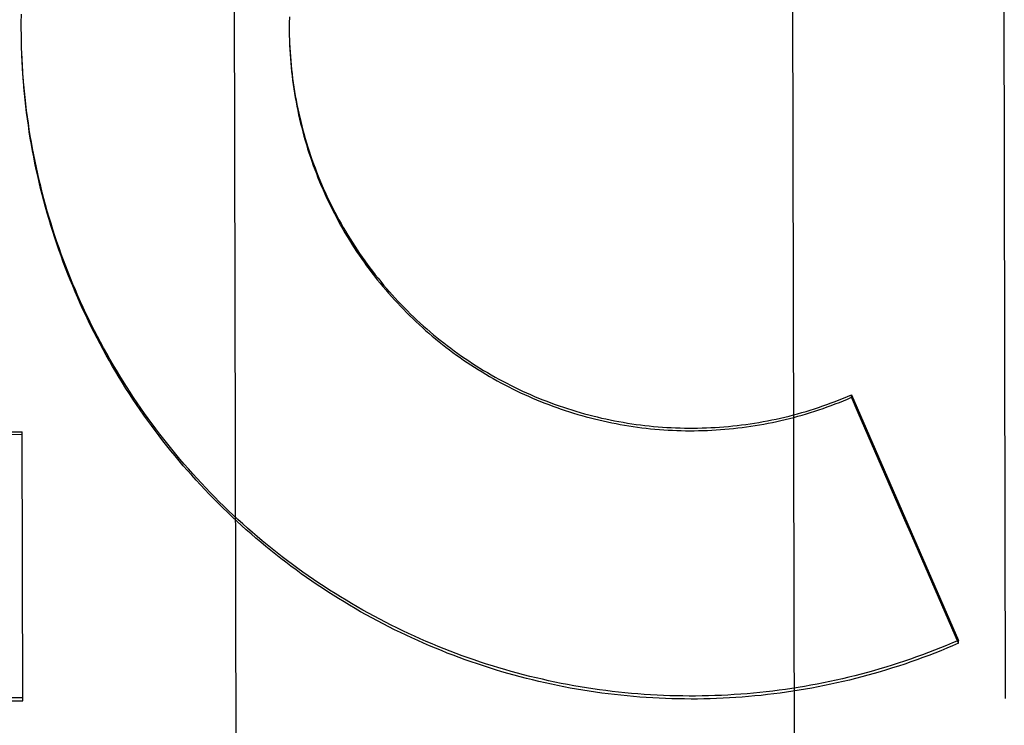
# Model space of a CAD drawing. Header units: inches. Extents: x 0 to 202, y 0 to 130.
# Tile 17 of 77: x 69.216 to 69.437, y 42.432 to 42.59. Entities that reach past the tile are written whole.
import ezdxf

# ---------------------------------------------------------------- set-up
doc = ezdxf.new("R2010")
doc.units = ezdxf.units.IN
doc.header["$LTSCALE"] = 11.0911316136
doc.header["$MEASUREMENT"] = 0
doc.linetypes.add('HIDDEN', pattern=[0.2, 0.1, -0.1])
doc.layers.get('0').update_dxf_attribs({"linetype": 'CONTINUOUS'})
doc.layers.add('DEFAULT_2', color=8, linetype='HIDDEN')
doc.layers.add('DIMENSIONS', color=7, linetype='CONTINUOUS')
doc.styles.get("Standard").update_dxf_attribs({"font": 'txt', "width": 0.8})
doc.dimstyles.new('DIMSTYLE_3', dxfattribs={"dimtxt": 0.9252494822, "dimasz": 1.1862172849, "dimexe": 0.09, "dimexo": 0.07, "dimgap": 0.039, "dimtad": 0, "dimtih": 1, "dimtoh": 1, "dimzin": 4, "dimdsep": 46, "dimtxsty": 'Standard', "dimblk": '_FILLED', "dimblk1": '_FILLED', "dimblk2": '_FILLED', "dimcen": 0.09, "dimadec": 0, "dimazin": 0, "dimtfac": 1, "dimtofl": 0, "dimtmove": 0, "dimatfit": 3, "dimldrblk": '_FILLED', "dimfxl": 0, "dimtolj": 1, "dimtzin": 4, "dimarcsym": 0})

# ---------------------------------------------------------------- blocks, each defined once
blk = doc.blocks.new('_FILLED')
at = {"color": 0, "linetype": 'ByBlock'}
blk.add_solid([(0, 0), (-1, 0.2), (-1, -0.2)], dxfattribs=at)
blk = doc.blocks.new('*D13')
at = {"layer": 'DIMENSIONS', "color": 2, "linetype": 'Continuous'}
for p, q in [((66.4660504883, 83.5072279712), (64.0936159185, 83.5072279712)), ((70.0910504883, 83.5072279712), (72.3694886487, 83.5072279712))]:
    blk.add_line(p, q, dxfattribs=at)
at = {"layer": 'DIMENSIONS', "color": 2, "linetype": 'Continuous', "xscale": 1.1862172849, "yscale": 1.1862172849, "zscale": 1.1862172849}
blk.add_blockref('_FILLED', (66.4660504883, 83.5072279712), dxfattribs=at)
at = {"layer": 'DIMENSIONS', "color": 2, "linetype": 'Continuous', "xscale": 1.1862172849, "yscale": 1.1862172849, "zscale": 1.1862172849, "rotation": 180}
blk.add_blockref('_FILLED', (70.0910504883, 83.5072279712), dxfattribs=at)
at = {"layer": 'DIMENSIONS', "color": 2, "linetype": 'Continuous', "insert": (72.8321133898, 83.9698527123), "char_height": 0.9252494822, "width": 2.9607983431, "attachment_point": 1, "line_spacing_factor": 0.9}
blk.add_mtext('3.63', dxfattribs=at)

msp = doc.modelspace()

# ---------------------------------------------------------------- linework, layer by layer
at = {"layer": 'DEFAULT_2', "color": 8, "linetype": 'HIDDEN'}
for p, q in [((69.4371326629, 42.4383468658), (69.43661697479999, 42.6887329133)), ((69.2644348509, 42.6000392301), (69.2655725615, 42.047936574)), ((69.3894345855, 42.60029681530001), (69.39057229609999, 42.0481941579)), ((69.2167451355, 42.5880634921), (69.2167494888, 42.5901575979)), ((69.2167498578, 42.5896040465), (69.2167689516, 42.591599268)), ((69.2767537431, 42.589976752), (69.27674792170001, 42.5881870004)), ((69.2767714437, 42.5909623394), (69.2767549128, 42.589510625)), ((69.2167451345, 42.5880634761), (69.2167438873, 42.5887158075)), ((69.216753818, 42.586728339), (69.2167441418, 42.5885451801)), ((69.2767468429, 42.5889910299), (69.2767469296, 42.5886686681)), ((69.2767469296, 42.5886686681), (69.2767515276, 42.5875453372)), ((69.2767507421, 42.5880052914), (69.2767659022, 42.5865627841)), ((69.2167764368, 42.5852906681), (69.2167521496, 42.5872740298)), ((69.2168128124, 42.5838532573), (69.2167742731, 42.5858323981)), ((69.2767654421, 42.5870196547), (69.2767909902, 42.5855803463)), ((69.2168629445, 42.5824161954), (69.2168102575, 42.5843910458)), ((69.40265917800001, 42.5063472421), (69.426605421, 42.451338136)), ((69.4026603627, 42.5057722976), (69.40265917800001, 42.5063472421)), ((69.086830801, 42.4977988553), (69.2169553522, 42.4980670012)), ((69.0868320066, 42.4972138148), (69.2169565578, 42.4974819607)), ((69.2170795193, 42.4378118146), (69.2169553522, 42.4980670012)), ((69.4266067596, 42.4506885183), (69.426605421, 42.451338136)), ((69.217078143, 42.4384796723), (69.0869535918, 42.4382115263)), ((69.0869549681, 42.4375436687), (69.2170795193, 42.4378118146))]:
    msp.add_line(p, q, dxfattribs=at)
for points in [[(69.2767909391, 42.5860342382), (69.2768267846, 42.5845982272), (69.2768732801, 42.5836166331), (69.2769304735, 42.5826355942), (69.2769983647, 42.5816551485), (69.2770769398, 42.5806754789), (69.277166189, 42.57969675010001), (69.2772661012, 42.5787190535), (69.2773766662, 42.5777425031), (69.2774978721, 42.5767671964), (69.2776297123, 42.5757932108), (69.2777721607, 42.5748207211), (69.2779251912, 42.5738499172), (69.2780887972, 42.5728808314), (69.2782629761, 42.5719134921), (69.27844768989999, 42.5709481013), (69.2786429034, 42.5699848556), (69.2788486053, 42.5690237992), (69.2790647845, 42.5680649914), (69.2792914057, 42.5671085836), (69.2795284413, 42.5661547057), (69.2797758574, 42.5652034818), (69.280033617, 42.5642550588), (69.280301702, 42.563309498), (69.2805801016, 42.5623668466), (69.2808687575, 42.5614272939), (69.281167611, 42.5604910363), (69.2814766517, 42.5595581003), (69.2817958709, 42.5586285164), (69.2821252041, 42.5577024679), (69.2824645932, 42.5567801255), (69.2828140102, 42.5558615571), (69.2831734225, 42.5549468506), (69.2835427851, 42.5540361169), (69.2839220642, 42.553129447), (69.2843111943, 42.5522269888), (69.2847101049, 42.5513289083), (69.2851187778, 42.550435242), (69.2855372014, 42.5495460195), (69.2859652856, 42.5486614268), (69.28640294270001, 42.5477816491), (69.2868501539, 42.5469067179), (69.2873068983, 42.5460366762), (69.28777309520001, 42.5451716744), (69.2882486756, 42.5443118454), (69.2887335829, 42.5434572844), (69.2892277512, 42.5426081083), (69.289731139, 42.5417643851), (69.2902437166, 42.5409261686), (69.2907653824, 42.5400936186), (69.2912960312, 42.539266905), (69.29183564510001, 42.5384460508), (69.2923842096, 42.5376310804), (69.2929416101, 42.5368221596), (69.2935077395, 42.5360194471), (69.29408256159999, 42.5352229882), (69.2946660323, 42.5344328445), (69.2952580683, 42.533649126), (69.295858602, 42.5328719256), (69.2964675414, 42.532101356), (69.297084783, 42.5313375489), (69.2977102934, 42.5305805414), (69.2983440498, 42.5298303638), (69.2989859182, 42.5290871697), (69.2996357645, 42.5283511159), (69.3002935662, 42.5276222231), (69.30095929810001, 42.5269005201), (69.3016328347, 42.5261861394), (69.3023140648, 42.5254792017), (69.3030029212, 42.5247797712), (69.3036993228, 42.5240879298), (69.3044031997, 42.5234037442), (69.30511449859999, 42.5227272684), (69.3058330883, 42.522058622), (69.3065588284, 42.5213979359), (69.30729169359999, 42.5207452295), (69.308031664, 42.5201005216), (69.3087785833, 42.5194639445), (69.3095323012, 42.5188356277), (69.3102927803, 42.5182155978), (69.3110599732, 42.5176038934), (69.3118337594, 42.5170006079), (69.3126140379, 42.5164058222), (69.3134007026, 42.5158196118), (69.3141936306, 42.5152420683), (69.314992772, 42.5146732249), (69.3157980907, 42.5141131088), (69.3166094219, 42.5135618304), (69.3174265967, 42.5130195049), (69.3182495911, 42.5124861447), (69.3190783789, 42.5119617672), (69.3199127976, 42.5114464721), (69.3207526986, 42.5109403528), (69.3215980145, 42.5104434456), (69.3224486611, 42.5099557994), (69.3233045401, 42.5094774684), (69.3241655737, 42.5090084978), (69.3250316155, 42.5085489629), (69.325902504, 42.5080989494), (69.3267782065, 42.5076584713), (69.32765869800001, 42.5072275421), (69.3285437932, 42.5068062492), (69.3294333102, 42.50639468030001), (69.330327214, 42.5059928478), (69.3312254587, 42.5056007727), (69.3321278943, 42.505218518), (69.3330343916, 42.5048461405), (69.3339448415, 42.50448368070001), (69.3348591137, 42.5041311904), (69.3357771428, 42.5037886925), (69.3366988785, 42.5034562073), (69.3376241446, 42.50313379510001), (69.3385527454, 42.502821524), (69.3394846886, 42.50251939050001), (69.3404199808, 42.5022273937), (69.3413584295, 42.5019455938), (69.3422999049, 42.5016740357), (69.34324422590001, 42.5014127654), (69.34419119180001, 42.5011618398), (69.3451407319, 42.5009212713), (69.3460927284, 42.5006910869), (69.3470471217, 42.5004712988), (69.3480038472, 42.5002619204), (69.3489628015, 42.5000629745), (69.3499239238, 42.4998744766), (69.3508870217, 42.4996964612), (69.35185189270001, 42.4995289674), (69.352818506, 42.4993719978), (69.3537868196, 42.4992255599), (69.3547566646, 42.4990896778), (69.3557278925, 42.4989643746), (69.35670039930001, 42.4988496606), (69.357674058, 42.4987455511), (69.3586487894, 42.4986520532), (69.3596245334, 42.4985691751), (69.3606011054, 42.4984969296), (69.3615783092, 42.4984353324), (69.3625561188, 42.4983843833), (69.36353450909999, 42.4983440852), (69.3645132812, 42.4983144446), (69.365492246, 42.4982954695), (69.3664713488, 42.4982871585), (69.367450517, 42.498289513), (69.3684296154, 42.498302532), (69.3694085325, 42.4983262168), (69.3703871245, 42.4983605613), (69.3713652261, 42.4984055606), (69.37234279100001, 42.4984612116), (69.373319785, 42.4985275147), (69.3742960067, 42.4986044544), (69.3752712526, 42.4986920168), (69.37624549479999, 42.4987901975), (69.3772186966, 42.4988989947), (69.3781906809, 42.4990183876), (69.3791612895, 42.4991483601), (69.3801304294, 42.4992888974), (69.3810979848, 42.4994399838), (69.3820638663, 42.4996016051), (69.38302800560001, 42.499773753), (69.3839902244, 42.4999563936), (69.3849503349, 42.5001494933), (69.3859082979, 42.5003530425), (69.3868640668, 42.5005670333), (69.38781747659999, 42.5007914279), (69.3887683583, 42.5010261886), (69.3897166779, 42.5012713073), (69.3906624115, 42.5015267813), (69.3916053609, 42.5017925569), (69.3925453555, 42.502068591), (69.3934822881, 42.5023548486), (69.3944160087, 42.5026512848), (69.3953464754, 42.5029578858), (69.39627366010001, 42.5032746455), (69.3971973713, 42.5036014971), (69.3981174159, 42.5039383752), (69.3990337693, 42.5042852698), (69.39994640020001, 42.5046421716), (69.4008551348, 42.5050090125), (69.401759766, 42.5053857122), (69.4026603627, 42.5057722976)], [(69.2768272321, 42.5850491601), (69.2768743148, 42.5840645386), (69.27693218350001, 42.583080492), (69.2770008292, 42.5820971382), (69.2770802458, 42.5811145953), (69.2771704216, 42.5801329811), (69.2772713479, 42.5791524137), (69.2773830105, 42.5781730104), (69.277505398, 42.5771948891), (69.2776384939, 42.5762181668), (69.277782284, 42.5752429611), (69.2779367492, 42.5742693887), (69.2781018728, 42.5732975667), (69.2782776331, 42.5723276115), (69.278464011, 42.5713596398), (69.2786609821, 42.5703937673), (69.27886852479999, 42.5694301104), (69.2790866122, 42.5684687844), (69.2793152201, 42.567509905), (69.279554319, 42.5665535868), (69.2798038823, 42.5655999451), (69.28006387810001, 42.5646490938), (69.280334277, 42.5637011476), (69.2806150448, 42.5627562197), (69.2809061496, 42.561814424), (69.2812075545, 42.560875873), (69.2815192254, 42.5599406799), (69.281841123, 42.5590089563), (69.2821732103, 42.5580808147), (69.2825154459, 42.5571563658), (69.2828677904, 42.5562357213), (69.2832301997, 42.5553189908), (69.2836026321, 42.5544062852), (69.2839850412, 42.5534977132), (69.2843773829, 42.5525933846), (69.2847796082, 42.5516934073), (69.2851916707, 42.5507978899), (69.2856135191, 42.5499069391), (69.28604510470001, 42.5490206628), (69.2864863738, 42.5481391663), (69.28693727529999, 42.5472625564), (69.2873977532, 42.5463909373), (69.28786775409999, 42.5455244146), (69.2883472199, 42.5446630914), (69.2888360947, 42.5438070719), (69.2893343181, 42.5429564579), (69.289841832, 42.5421113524), (69.29035857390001, 42.541271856), (69.2908844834, 42.5404380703), (69.2914194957, 42.5396100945), (69.2919635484, 42.5387880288), (69.29251657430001, 42.5379719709), (69.29307850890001, 42.5371620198), (69.29364928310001, 42.5363582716), (69.29422882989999, 42.5355608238), (69.2948170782, 42.5347697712), (69.2954139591, 42.5339852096), (69.2960193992, 42.5332072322), (69.2966333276, 42.5324359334), (69.297255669, 42.5316714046), (69.2978863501, 42.5309137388), (69.298525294, 42.5301630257), (69.2991724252, 42.5294193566), (69.29982766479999, 42.5286828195), (69.30049093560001, 42.5279535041), (69.3011621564, 42.5272314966), (69.30184124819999, 42.5265168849), (69.30252812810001, 42.5258097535), (69.3032227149, 42.5251101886), (69.3039249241, 42.52441827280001), (69.3046346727, 42.5237340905), (69.3053518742, 42.5230577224), (69.3060764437, 42.5223892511), (69.30680829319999, 42.5217287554), (69.3075473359, 42.521076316), (69.308293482, 42.5204320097), (69.30904664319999, 42.5197959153), (69.3098067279, 42.5191681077), (69.31057364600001, 42.5185486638), (69.3113473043, 42.5179376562), (69.3121276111, 42.51733516), (69.3129144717, 42.5167412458), (69.3137077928, 42.5161559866), (69.314507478, 42.5155794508), (69.3153134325, 42.5150117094), (69.3161255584, 42.5144528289), (69.31694375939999, 42.5139028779), (69.3177679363, 42.5133619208), (69.31859799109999, 42.5128300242), (69.3194338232, 42.5123072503), (69.3202753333, 42.5117936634), (69.3211224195, 42.5112893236), (69.321974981, 42.5107942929), (69.3228329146, 42.5103086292), (69.3236961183, 42.5098323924), (69.3245644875, 42.509365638), (69.325437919, 42.5089084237), (69.3263163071, 42.5084608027), (69.3271995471, 42.5080228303), (69.32808753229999, 42.5075945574), (69.3289801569, 42.5071760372), (69.329877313, 42.5067673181), (69.3307788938, 42.506368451), (69.3316847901, 42.5059794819), (69.3325948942, 42.5056004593), (69.3335090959, 42.5052314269), (69.3344272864, 42.5048724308), (69.3353493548, 42.5045235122), (69.336275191, 42.5041847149), (69.3372046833, 42.50385607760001), (69.3381377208, 42.5035376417), (69.3390741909, 42.5032294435), (69.3400139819, 42.5029315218), (69.34095698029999, 42.5026439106), (69.3419030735, 42.5023666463), (69.3428521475, 42.5020997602), (69.3438040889, 42.5018432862), (69.344758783, 42.5015972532), (69.3457161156, 42.5013616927), (69.34667597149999, 42.5011366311), (69.3476382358, 42.5009220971), (69.3486027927, 42.5007181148), (69.3495695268, 42.5005247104), (69.3505383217, 42.5003419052), (69.3515090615, 42.5001697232), (69.35248162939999, 42.5000081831), (69.35345590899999, 42.4998573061), (69.354431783, 42.4997171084), (69.3554091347, 42.4995876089), (69.3563878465, 42.499468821), (69.3573678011, 42.4993607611), (69.3583488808, 42.4992634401), (69.35933096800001, 42.4991768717), (69.3603139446, 42.4991010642), (69.3612976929, 42.4990360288), (69.3622820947, 42.4989817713), (69.3632670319, 42.4989383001), (69.3642523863, 42.4989056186), (69.3652380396, 42.4988837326), (69.36622387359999, 42.4988726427), (69.36720977, 42.4988723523), (69.3681956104, 42.4988828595), (69.3691812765, 42.4989041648), (69.3701666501, 42.4989362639), (69.37115161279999, 42.4989791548), (69.3721360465, 42.4990328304), (69.3731198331, 42.4990972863), (69.3741028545, 42.4991725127), (69.37508499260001, 42.4992585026), (69.3760661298, 42.4993552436), (69.377046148, 42.4994627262), (69.37802493, 42.4995809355), (69.37900235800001, 42.4997098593), (69.379978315, 42.4998494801), (69.3809526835, 42.4999997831), (69.38192534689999, 42.5001607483), (69.3828961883, 42.5003323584), (69.3838650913, 42.5005145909), (69.3848319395, 42.5007074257), (69.385796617, 42.5009108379), (69.3867590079, 42.50112480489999), (69.38771899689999, 42.5013492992), (69.38867646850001, 42.5015842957), (69.3896313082, 42.5018297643), (69.3905834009, 42.5020856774), (69.3915326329, 42.5023520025), (69.3924788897, 42.5026287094), (69.3934220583, 42.5029157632), (69.394362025, 42.5032131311), (69.3952986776, 42.5035207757), (69.396231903, 42.5038386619), (69.3971615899, 42.5041667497), (69.398087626, 42.5045050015), (69.399009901, 42.504853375), (69.3999283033, 42.5052118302), (69.4008427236, 42.5055803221), (69.4017529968, 42.5059587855), (69.40265917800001, 42.5063472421)], [(69.2170927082, 42.57863109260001), (69.2170013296, 42.5800699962), (69.216923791, 42.5815097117), (69.2168600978, 42.5829501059)], [(69.2172009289, 42.5766743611), (69.2170958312, 42.5781085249), (69.21700446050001, 42.5795436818), (69.21692682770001, 42.5809796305), (69.2168629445, 42.5824161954)], [(69.426605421, 42.451338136), (69.4252803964, 42.4507690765), (69.4239500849, 42.4502128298), (69.4226144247, 42.4496693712), (69.4212736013, 42.449138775), (69.419927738, 42.4486210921), (69.4185769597, 42.4481163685), (69.41722139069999, 42.4476246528), (69.4158611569, 42.4471459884), (69.4144963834, 42.4466804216), (69.41312719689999, 42.4462279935), (69.4117537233, 42.44578874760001), (69.41037609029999, 42.4453627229), (69.40899442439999, 42.4449499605), (69.4076088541, 42.4445504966), (69.4062195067, 42.4441643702), (69.4048265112, 42.4437916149), (69.4034299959, 42.4434322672), (69.4020300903, 42.4430863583), (69.4006269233, 42.4427539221), (69.3992206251, 42.4424349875), (69.39781132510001, 42.4421295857), (69.396399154, 42.4418377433), (69.3949842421, 42.4415594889), (69.3935667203, 42.4412948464), (69.3921467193, 42.4410438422), (69.3907243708, 42.4408064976), (69.3892998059, 42.4405828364), (69.3878731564, 42.44037287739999), (69.386444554, 42.4401766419), (69.385014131, 42.4399941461), (69.38358201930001, 42.4398254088), (69.3821483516, 42.4396704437), (69.38071326, 42.4395292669), (69.3792768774, 42.4394018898), (69.3778393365, 42.4392883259), (69.3764007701, 42.4391885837), (69.3749613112, 42.4391026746), (69.3735210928, 42.4390306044), (69.372080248, 42.4389723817), (69.37063891, 42.4389280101), (69.369197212, 42.4388974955), (69.3677552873, 42.4388808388), (69.366313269, 42.4388780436), (69.3648712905, 42.43888910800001), (69.363429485, 42.4389140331), (69.3619879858, 42.4389528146), (69.3605469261, 42.4390054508), (69.3591064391, 42.439071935), (69.3576666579, 42.4391522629), (69.3562277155, 42.4392464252), (69.3547897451, 42.43935441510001), (69.35335287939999, 42.4394762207), (69.3519172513, 42.4396118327), (69.3504829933, 42.4397612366), (69.3490502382, 42.4399244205), (69.3476191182, 42.4401013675), (69.3461897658, 42.440292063), (69.3447623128, 42.4404964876), (69.3433368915, 42.4407146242), (69.3419136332, 42.4409464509), (69.3404926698, 42.441191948), (69.3390741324, 42.441451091), (69.3376581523, 42.4417238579), (69.3362448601, 42.4420102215), (69.3348343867, 42.4423101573), (69.3334268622, 42.4426236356), (69.3320224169, 42.4429506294), (69.3306211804, 42.4432911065), (69.3292232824, 42.4436450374), (69.3278288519, 42.4440123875), (69.326438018, 42.4443931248), (69.32505090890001, 42.4447872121), (69.32366765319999, 42.4451946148), (69.3222883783, 42.4456152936), (69.3209132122, 42.4460492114), (69.3195422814, 42.4464963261), (69.31817571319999, 42.4469565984), (69.3168136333, 42.4474299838), (69.3154561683, 42.4479164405), (69.3141034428, 42.4484159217), (69.3127555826, 42.4489283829), (69.3114127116, 42.4494537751), (69.3100749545, 42.4499920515), (69.3087424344, 42.4505431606), (69.3074152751, 42.4511070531), (69.3060935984, 42.4516836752), (69.30477752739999, 42.4522729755), (69.30346718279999, 42.4528748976), (69.3021626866, 42.4534893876), (69.3008641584, 42.4541163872), (69.2995717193, 42.4547558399), (69.2982854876, 42.4554076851), (69.29700558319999, 42.4560718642), (69.2957321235, 42.456748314), (69.2944652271, 42.4574369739), (69.2932050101, 42.4581377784), (69.29195159, 42.4588506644), (69.2907050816, 42.4595755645), (69.28946560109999, 42.4603124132), (69.28823326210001, 42.4610611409), (69.28700817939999, 42.4618216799), (69.2857904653, 42.4625939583), (69.2845802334, 42.4633779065), (69.2833775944, 42.4641734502), (69.2821826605, 42.4649805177), (69.2809955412, 42.4657990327), (69.2798163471, 42.4666289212), (69.2786451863, 42.4674701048), (69.2774821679, 42.4683225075), (69.2763273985, 42.4691860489), (69.27518098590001, 42.4700606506), (69.2740430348, 42.4709462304), (69.27291365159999, 42.471842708), (69.2717929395, 42.4727499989), (69.2706810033, 42.4736680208), (69.2695779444, 42.4745966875), (69.2684838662, 42.4755359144), (69.26739886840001, 42.4764856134), (69.2663230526, 42.4774456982), (69.265256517, 42.4784160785), (69.2641993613, 42.4793966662), (69.2631516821, 42.4803873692), (69.2621135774, 42.4813880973), (69.26108514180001, 42.4823987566), (69.2600664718, 42.4834192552), (69.2590576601, 42.4844494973), (69.2580588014, 42.4854893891), (69.2570699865, 42.4865388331), (69.2560913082, 42.4875977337), (69.2551228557, 42.4886659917), (69.2541647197, 42.4897435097), (69.2532169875, 42.4908301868), (69.25227974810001, 42.4919259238), (69.25135308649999, 42.4930306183), (69.25043709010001, 42.4941441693), (69.2495318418, 42.4952664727), (69.2486374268, 42.4963974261), (69.24775392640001, 42.4975369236), (69.2468814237, 42.4986848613), (69.24601999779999, 42.4998411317), (69.2451697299, 42.5010056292), (69.2443306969, 42.5021782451), (69.243502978, 42.5033588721), (69.2426866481, 42.5045473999), (69.2418817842, 42.5057437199), (69.2410884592, 42.5069477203), (69.2403067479, 42.508159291), (69.23953672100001, 42.509378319), (69.2387784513, 42.5106046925), (69.2380320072, 42.5118382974), (69.23729745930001, 42.5130790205), (69.2365748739, 42.5143267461), (69.2358643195, 42.5155813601), (69.2351658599, 42.5168427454), (69.2344795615, 42.5181107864), (69.23380548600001, 42.5193853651), (69.2331436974, 42.5206663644), (69.23249425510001, 42.5219536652), (69.2318572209, 42.5232471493), (69.2312326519, 42.5245466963), (69.2306206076, 42.525852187), (69.2300211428, 42.5271635), (69.2294343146, 42.5284805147), (69.2288601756, 42.5298031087), (69.2282987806, 42.5311311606), (69.2277501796, 42.5324645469), (69.2272144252, 42.533803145), (69.226691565, 42.5351468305), (69.2261816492, 42.53649548), (69.22568472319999, 42.5378489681), (69.2252008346, 42.5392071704), (69.22473002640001, 42.5405699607), (69.2242723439, 42.5419372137), (69.2238278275, 42.5433088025), (69.2233965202, 42.5446846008), (69.22297846, 42.546064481), (69.2225736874, 42.5474483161), (69.2221822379, 42.5488359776), (69.2218041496, 42.5502273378), (69.2214394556, 42.5516222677), (69.2210881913, 42.5530206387), (69.2207503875, 42.5544223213), (69.22042607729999, 42.5558271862), (69.2201152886, 42.5572351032), (69.2198180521, 42.5586459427), (69.2195343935, 42.5600595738), (69.2192643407, 42.5614758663), (69.2190079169, 42.5628946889), (69.2187651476, 42.5643159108), (69.2185360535, 42.5657394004), (69.2183206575, 42.5671650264), (69.2181189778, 42.5685926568), (69.2179310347, 42.5700221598), (69.2177568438, 42.5714534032), (69.2175964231, 42.5728862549), (69.21744978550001, 42.5743205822), (69.21731694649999, 42.57575625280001), (69.2171979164, 42.5771931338), (69.2170927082, 42.57863109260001)], [(69.4266067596, 42.4506885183), (69.4252896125, 42.4501219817), (69.42396727, 42.4495681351), (69.4226396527, 42.4490269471), (69.4213069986, 42.4484985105), (69.4199695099, 42.4479829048), (69.4186272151, 42.4474801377), (69.4172801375, 42.4469902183), (69.4159284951, 42.4465132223), (69.4145724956, 42.4460492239), (69.4132121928, 42.4455982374), (69.4118476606, 42.4451602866), (69.4104790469, 42.4447354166), (69.409106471, 42.4443236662), (69.4077300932, 42.4439250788), (69.4063500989, 42.4435397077), (69.4049665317, 42.4431675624), (69.4035794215, 42.4428086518), (69.4021889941, 42.4424630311), (69.4007954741, 42.4421307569), (69.3993988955, 42.4418118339), (69.3979993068, 42.4415062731), (69.3965968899, 42.4412141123), (69.395191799, 42.4409353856), (69.3937841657, 42.440670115), (69.3923741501, 42.4404183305), (69.3909618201, 42.4401800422), (69.3895472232, 42.4399552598), (69.3881305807, 42.4397440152), (69.38671212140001, 42.4395463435), (69.3852918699, 42.4393622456), (69.3838698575, 42.4391917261), (69.3824462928, 42.4390348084), (69.3810213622, 42.4388915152), (69.3795951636, 42.438761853), (69.3781678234, 42.4386458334), (69.3767394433, 42.4385434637), (69.3753100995, 42.4384547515), (69.3738799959, 42.4383797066), (69.37244935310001, 42.4383183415), (69.3710181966, 42.4382706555), (69.3695865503, 42.4382366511), (69.3681546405, 42.4382163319), (69.36672267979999, 42.4382097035), (69.3652907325, 42.4382167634), (69.36385888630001, 42.4382375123), (69.36242728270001, 42.4382719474), (69.3609960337, 42.438320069), (69.3595653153, 42.4383818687), (69.3581353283, 42.4384573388), (69.3567061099, 42.4385464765), (69.35527768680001, 42.4386492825), (69.3538502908, 42.4387657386), (69.3524241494, 42.438895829), (69.35099930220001, 42.4390395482), (69.3495758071, 42.4391968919), (69.3481538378, 42.4393678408), (69.3467335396, 42.4395523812), (69.3453150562, 42.4397504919), (69.34389856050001, 42.4399621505), (69.3424841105, 42.4401873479), (69.34107174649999, 42.440426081), (69.3396616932, 42.4406783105), (69.33825418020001, 42.440943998), (69.3368492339, 42.4412231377), (69.335446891, 42.4415157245), (69.3340473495, 42.4418217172), (69.3326507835, 42.4421410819), (69.3312573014, 42.4424737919), (69.329867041, 42.4428198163), (69.3284800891, 42.4431791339), (69.32709651, 42.443551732), (69.32571650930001, 42.443937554), (69.3243403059, 42.4443365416), (69.3229679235, 42.4447486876), (69.3215993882, 42.4451739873), (69.3202349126, 42.44561237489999), (69.3188746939, 42.4460637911), (69.3175188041, 42.4465282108), (69.31616734, 42.4470056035), (69.31482042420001, 42.4474959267), (69.3134781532, 42.44799915), (69.31214070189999, 42.4485152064), (69.3108082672, 42.4490440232), (69.3094808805, 42.44958558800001), (69.3081585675, 42.4501398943), (69.3068415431, 42.450706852), (69.3055300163, 42.4512863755), (69.3042240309, 42.4518784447), (69.30292365, 42.4524830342), (69.3016290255, 42.4531000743), (69.3003402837, 42.4537295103), (69.29905756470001, 42.4543712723), (69.2977810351, 42.4550252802), (69.2965107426, 42.4556915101), (69.2952467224, 42.4563699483), (69.2939891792, 42.4570604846), (69.2927383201, 42.4577630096), (69.2914941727, 42.4584775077), (69.2902567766, 42.4592039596), (69.2890263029, 42.4599422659), (69.2878029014, 42.4606923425), (69.2865866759, 42.4614541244), (69.28537775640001, 42.4622275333), (69.2841762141, 42.4630125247), (69.2829821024, 42.4638090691), (69.2817956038, 42.464617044), (69.28061691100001, 42.4654363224), (69.2794460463, 42.4662668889), (69.27828303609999, 42.4671087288), (69.2771280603, 42.4679617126), (69.2759812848, 42.4688257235), (69.274842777, 42.4697007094), (69.2737126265, 42.4705866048), (69.27259093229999, 42.4714833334), (69.2714777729, 42.4723908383), (69.2703732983, 42.4733089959), (69.2692776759, 42.4742376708), (69.2681909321, 42.47517684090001), (69.2671130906, 42.4761264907), (69.266044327, 42.477086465), (69.2649848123, 42.4780566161), (69.26393458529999, 42.4790369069), (69.262893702, 42.4800272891), (69.2618622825, 42.4810276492), (69.2608404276, 42.4820378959), (69.2598282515, 42.4830579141), (69.2588258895, 42.484087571), (69.25783337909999, 42.4851268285), (69.2568507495, 42.4861756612), (69.2558781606, 42.4872338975), (69.25491577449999, 42.4883013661), (69.2539636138, 42.4893780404), (69.2530217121, 42.4904638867), (69.2520901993, 42.4915587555), (69.2511691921, 42.4926625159), (69.2502587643, 42.4937750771), (69.249359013, 42.4948963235), (69.2484699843, 42.4960261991), (69.2475917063, 42.4971646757), (69.2467243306, 42.4983115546), (69.245868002, 42.4994666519), (69.24502277, 42.500629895), (69.2441887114, 42.50180118), (69.2433658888, 42.5029804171), (69.2425543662, 42.5041675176), (69.2417542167, 42.5053623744), (69.24096551, 42.5065648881), (69.2401883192, 42.507774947), (69.2394227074, 42.5089924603), (69.2386687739, 42.5102172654), (69.2379266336, 42.5114491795), (69.2371963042, 42.5126881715), (69.23647780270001, 42.5139342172), (69.2357712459, 42.5151871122), (69.2350767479, 42.5164466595), (69.2343943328, 42.5177128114), (69.2337240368, 42.5189855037), (69.2330659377, 42.520264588), (69.23242010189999, 42.5215499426), (69.2317865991, 42.5228414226), (69.2311655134, 42.5241388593), (69.2305568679, 42.525442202), (69.229960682, 42.5267514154), (69.2293770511, 42.5280662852), (69.228806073, 42.5293865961), (69.22824775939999, 42.5307123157), (69.2277021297, 42.5320434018), (69.2271692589, 42.5333796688), (69.2266492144, 42.5347209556), (69.2261420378, 42.5360671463), (69.2256477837, 42.5374180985), (69.2251664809, 42.53877373), (69.2246981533, 42.5401339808), (69.22424287, 42.5414986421), (69.2238007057, 42.5428674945), (69.2233716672, 42.5442405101), (69.2229557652, 42.5456176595), (69.2225530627, 42.5469987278), (69.2221636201, 42.5483835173), (69.2217874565, 42.5497719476), (69.2214246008, 42.5511639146), (69.2210750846, 42.55255929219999), (69.2207389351, 42.5539579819), (69.22041619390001, 42.5553597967), (69.2201069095, 42.5567645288), (69.2198110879, 42.5581721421), (69.2195287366, 42.5595826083), (69.2192598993, 42.5609956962), (69.2190046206, 42.5624111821), (69.2187629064, 42.5638290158), (69.218534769, 42.5652491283), (69.2183202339, 42.5666713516), (69.21811932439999, 42.5680955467), (69.21793205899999, 42.56952155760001), (69.2177584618, 42.5709492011), (69.217598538, 42.5723784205), (69.21745229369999, 42.5738091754), (69.2173197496, 42.5752412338), (69.2172009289, 42.5766743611)]]:
    msp.add_lwpolyline(points, dxfattribs=at)
msp.add_ellipse((69.2352079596, 42.7980694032), major_axis=(-2.3184188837, 5.327213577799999), ratio=0.006361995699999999, start_param=-1.6388198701, end_param=-1.6284611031, dxfattribs=at)

# ---------------------------------------------------------------- dimensions: what is measured, and where the dimension line sits
at = {"layer": 'DIMENSIONS', "color": 2, "linetype": 'Continuous'}
dim = msp.add_linear_dim(base=(66.4660504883, 83.5072279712), p1=(70.0910504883, 91.0869135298), p2=(66.4660504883, 41.8359135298), angle=180, dimstyle='DIMSTYLE_3', dxfattribs=at)
dim.commit()
dim.dimension.update_dxf_attribs({"geometry": '*D13', "text_midpoint": (74.3125125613, 83.5072279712), "dimtype": 160})

doc.saveas('drawing.dxf')
